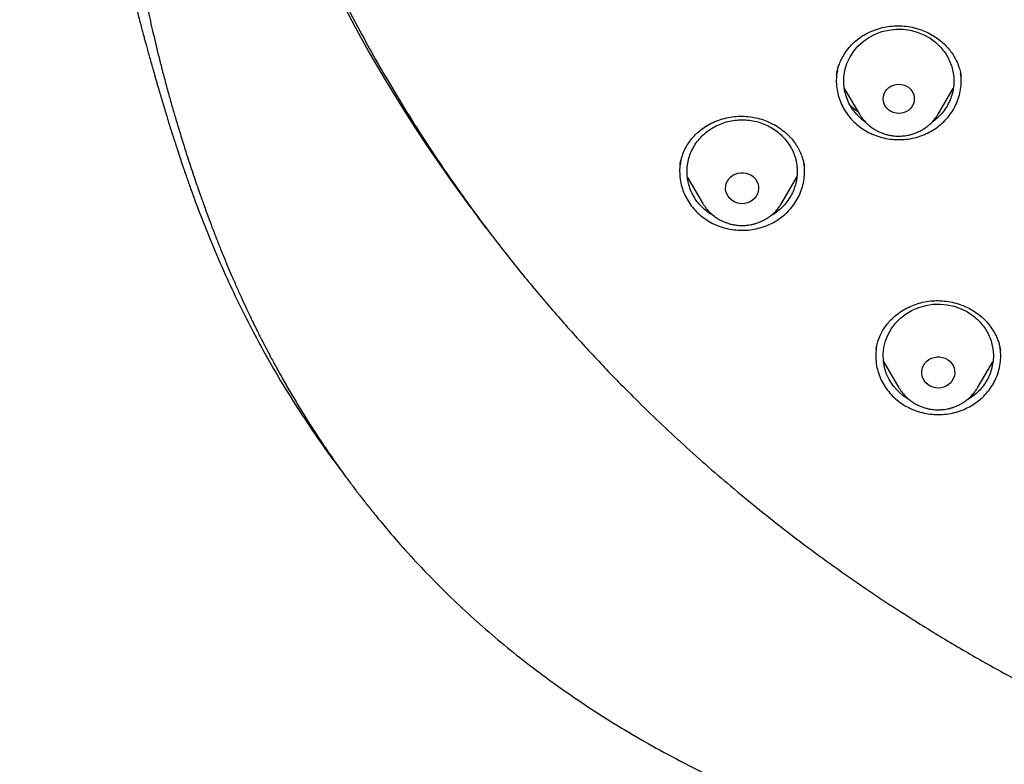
# Model space of a CAD drawing. Header units: millimetres. Extents: x 8 to 1603, y 12 to 2556.
# Tile 72 of 121: x 733 to 760, y 2121 to 2142. Entities that reach past the tile are written whole.
import ezdxf

# ---------------------------------------------------------------- set-up
doc = ezdxf.new("R2010")
doc.units = ezdxf.units.MM

msp = doc.modelspace()

# ---------------------------------------------------------------- linework, layer by layer
at = {"color": 7, "linetype": 'Continuous', "lineweight": 30}
for p, q in [((758.995, 2140.076), (758.999, 2140.054)), ((755.821, 2139.723), (756.233, 2139.024)), ((758.372, 2139.024), (758.784, 2139.722)), ((756.243, 2139.007), (756.233, 2139.024)), ((758.372, 2139.024), (758.369, 2139.018)), ((758.416, 2139.078), (758.396, 2139.064)), ((737.957, 2137.839), (737.97, 2137.798)), ((754.734, 2137.593), (754.735, 2137.586)), ((751.553, 2137.301), (751.97, 2136.592)), ((754.11, 2136.592), (754.53, 2137.305)), ((751.727, 2136.795), (751.714, 2136.807)), ((751.981, 2136.575), (751.97, 2136.592)), ((754.112, 2136.585), (754.1, 2136.577)), ((746.082, 2135.914), (745.838, 2136.235)), ((756.687, 2132.623), (756.69, 2132.639)), ((760.069, 2132.599), (760.072, 2132.583)), ((756.887, 2132.29), (757.307, 2131.577)), ((759.447, 2131.577), (759.864, 2132.286)), ((757.069, 2131.775), (757.046, 2131.796)), ((757.317, 2131.56), (757.307, 2131.577)), ((759.447, 2131.577), (759.443, 2131.571))]:
    msp.add_line(p, q, dxfattribs=at)
at = {"color": 7, "linetype": 'Continuous', "lineweight": 30, "flags": 128}
for points in [[(756.409, 2138.796), (756.298, 2138.878), (756.161, 2139.01), (756.044, 2139.158), (755.948, 2139.319), (755.876, 2139.491), (755.828, 2139.669), (755.805, 2139.852), (755.807, 2140.037), (755.836, 2140.219), (755.889, 2140.397), (755.967, 2140.566), (756.067, 2140.724), (756.189, 2140.869), (756.33, 2140.998), (756.487, 2141.108), (756.658, 2141.198), (756.841, 2141.266), (757.031, 2141.311), (757.226, 2141.332), (757.422, 2141.33), (757.616, 2141.303), (757.805, 2141.253), (757.985, 2141.18), (758.154, 2141.085), (758.308, 2140.971), (758.444, 2140.839), (758.444, 2140.839)], [(757.303, 2139.041), (757.229, 2139.047), (757.158, 2139.065), (757.091, 2139.094), (757.03, 2139.134), (756.978, 2139.183), (756.936, 2139.24), (756.905, 2139.303), (756.885, 2139.37), (756.879, 2139.439), (756.885, 2139.508), (756.905, 2139.575), (756.936, 2139.638), (756.978, 2139.695), (757.03, 2139.744), (757.091, 2139.784), (757.158, 2139.813), (757.229, 2139.831), (757.303, 2139.837), (757.376, 2139.831), (757.448, 2139.813), (757.515, 2139.784), (757.575, 2139.744), (757.627, 2139.695), (757.67, 2139.638), (757.701, 2139.575), (757.72, 2139.508), (757.726, 2139.439), (757.72, 2139.37), (757.701, 2139.303), (757.67, 2139.24), (757.627, 2139.183), (757.575, 2139.134), (757.515, 2139.094), (757.448, 2139.065), (757.376, 2139.047), (757.303, 2139.041)], [(753.04, 2136.585), (752.964, 2136.591), (752.89, 2136.609), (752.821, 2136.638), (752.757, 2136.679), (752.702, 2136.728), (752.657, 2136.786), (752.623, 2136.85), (752.6, 2136.919), (752.591, 2136.99), (752.594, 2137.061), (752.61, 2137.131), (752.638, 2137.198), (752.678, 2137.259), (752.729, 2137.313), (752.788, 2137.358), (752.855, 2137.393), (752.927, 2137.417), (753.002, 2137.429), (753.078, 2137.429), (753.154, 2137.417), (753.226, 2137.393), (753.292, 2137.358), (753.352, 2137.313), (753.402, 2137.259), (753.442, 2137.198), (753.47, 2137.131), (753.487, 2137.061), (753.49, 2136.99), (753.48, 2136.919), (753.458, 2136.85), (753.423, 2136.786), (753.378, 2136.728), (753.323, 2136.679), (753.26, 2136.638), (753.19, 2136.609), (753.116, 2136.591), (753.04, 2136.585)], [(745.838, 2136.235), (745.838, 2136.235), (745.838, 2136.235), (745.838, 2136.235), (745.838, 2136.235), (745.838, 2136.235), (745.838, 2136.236), (745.837, 2136.236), (745.837, 2136.236)], [(757.621, 2131.229), (757.585, 2131.247), (757.425, 2131.355), (757.282, 2131.481), (757.158, 2131.623), (757.054, 2131.78), (756.973, 2131.948), (756.916, 2132.124), (756.884, 2132.306), (756.878, 2132.49), (756.897, 2132.674), (756.942, 2132.853), (757.011, 2133.026), (757.103, 2133.188), (757.217, 2133.338), (757.352, 2133.473), (757.503, 2133.59), (757.67, 2133.687), (757.849, 2133.763), (758.036, 2133.817), (758.23, 2133.847), (758.426, 2133.853), (758.621, 2133.835), (758.812, 2133.793), (758.996, 2133.728), (759.169, 2133.641), (759.329, 2133.534), (759.329, 2133.534)], [(758.377, 2131.57), (758.301, 2131.576), (758.227, 2131.594), (758.157, 2131.624), (758.094, 2131.664), (758.039, 2131.713), (757.994, 2131.771), (757.959, 2131.835), (757.937, 2131.904), (757.927, 2131.975), (757.931, 2132.046), (757.947, 2132.117), (757.975, 2132.183), (758.015, 2132.244), (758.066, 2132.298), (758.125, 2132.343), (758.192, 2132.378), (758.264, 2132.402), (758.339, 2132.414), (758.415, 2132.414), (758.49, 2132.402), (758.562, 2132.378), (758.629, 2132.343), (758.688, 2132.298), (758.739, 2132.244), (758.779, 2132.183), (758.807, 2132.117), (758.823, 2132.046), (758.827, 2131.975), (758.817, 2131.904), (758.794, 2131.835), (758.76, 2131.771), (758.715, 2131.713), (758.66, 2131.664), (758.596, 2131.624), (758.527, 2131.594), (758.453, 2131.576), (758.377, 2131.57)]]:
    msp.add_lwpolyline(points, dxfattribs=at)
at = {"color": 7, "linetype": 'Continuous', "lineweight": 30}
for centre, radius, start, end in [((778.317, 2160.873), 40.765, 179.6357, 216.697), ((746.115, 2136.869), 0.601, 216.3768, 216.4876), ((779.926, 2161.851), 42.64, 216.4607, 216.9225)]:
    msp.add_arc(centre, radius, start, end, dxfattribs=at)
for points, knots in [([(782.801, 2206.652), (782.595, 2206.652), (782.196, 2206.651), (781.616, 2206.647), (781.073, 2206.64), (780.567, 2206.632), (780.102, 2206.623), (779.676, 2206.612), (779.289, 2206.602), (778.938, 2206.591), (778.606, 2206.58), (778.286, 2206.569), (777.964, 2206.556), (777.645, 2206.543), (777.324, 2206.529), (777, 2206.514), (776.387, 2206.484), (775.486, 2206.434), (774.297, 2206.355), (772.795, 2206.241), (770.984, 2206.077), (768.865, 2205.845), (767.034, 2205.61), (765.488, 2205.388), (764.225, 2205.191), (762.964, 2204.981), (761.707, 2204.752), (760.464, 2204.494), (759.237, 2204.207), (758.027, 2203.891), (756.827, 2203.539), (755.808, 2203.205), (754.964, 2202.904), (754.29, 2202.648), (753.613, 2202.375), (752.927, 2202.08), (752.291, 2201.788), (751.709, 2201.505), (751.193, 2201.241), (750.776, 2201.019), (750.459, 2200.844), (750.236, 2200.718), (750.018, 2200.592), (749.808, 2200.469), (749.621, 2200.357), (749.465, 2200.262), (749.345, 2200.189), (749.248, 2200.128), (749.154, 2200.069), (749.044, 2200), (748.908, 2199.913), (748.746, 2199.808), (748.56, 2199.685), (748.184, 2199.433), (747.642, 2199.052), (746.982, 2198.557), (746.379, 2198.074), (745.825, 2197.604), (745.294, 2197.127), (744.698, 2196.56), (744.044, 2195.891), (743.342, 2195.11), (742.675, 2194.305), (742.044, 2193.477), (741.449, 2192.628), (740.889, 2191.759), (740.364, 2190.871), (739.873, 2189.963), (739.416, 2189.039), (738.993, 2188.1), (738.603, 2187.149), (738.213, 2186.107), (737.831, 2184.972), (737.465, 2183.743), (737.139, 2182.503), (736.849, 2181.256), (736.595, 2180.004), (736.317, 2178.508), (736.025, 2176.767), (735.734, 2174.78), (735.48, 2172.741), (735.265, 2170.65), (735.093, 2168.509), (734.967, 2166.365), (734.888, 2164.218), (734.856, 2162.109), (734.867, 2160.037), (734.919, 2158.004), (735.012, 2155.972), (735.147, 2153.943), (735.324, 2151.916), (735.532, 2150), (735.764, 2148.195), (736.013, 2146.501), (736.292, 2144.812), (736.536, 2143.492), (736.725, 2142.536), (736.852, 2141.933), (736.991, 2141.312), (737.145, 2140.667), (737.288, 2140.105), (737.413, 2139.642), (737.511, 2139.291), (737.607, 2138.961), (737.693, 2138.673), (737.769, 2138.423), (737.837, 2138.211), (737.898, 2138.007), (737.94, 2137.874), (737.96, 2137.81)], [0, 0, 0, 0, 0.005855, 0.011353, 0.016497, 0.021285, 0.025718, 0.029728, 0.033397, 0.036724, 0.03971, 0.042835, 0.045834, 0.048859, 0.051908, 0.054982, 0.058082, 0.069333, 0.080646, 0.09196, 0.112162, 0.132364, 0.152567, 0.164689, 0.176816, 0.18895, 0.201086, 0.213213, 0.22512, 0.237023, 0.24892, 0.260816, 0.267695, 0.274573, 0.281484, 0.288617, 0.296013, 0.301599, 0.30724, 0.312708, 0.315218, 0.317686, 0.32011, 0.32249, 0.324721, 0.326406, 0.327759, 0.328783, 0.329724, 0.330984, 0.332537, 0.334402, 0.33658, 0.338996, 0.347527, 0.355802, 0.362985, 0.370041, 0.376994, 0.38385, 0.394142, 0.404443, 0.414732, 0.424995, 0.435224, 0.445451, 0.455687, 0.465941, 0.47622, 0.486497, 0.49676, 0.507016, 0.51988, 0.532745, 0.545612, 0.558475, 0.571324, 0.584175, 0.604388, 0.624608, 0.644827, 0.666478, 0.688122, 0.70977, 0.731418, 0.753066, 0.773566, 0.794066, 0.814566, 0.835065, 0.85556, 0.876068, 0.893301, 0.910535, 0.927768, 0.944993, 0.951054, 0.957184, 0.963574, 0.970236, 0.977171, 0.981035, 0.984698, 0.988143, 0.991371, 0.993754, 0.996, 0.998079, 1, 1, 1, 1]), ([(785.98, 2118.178), (786.238, 2118.197), (786.754, 2118.234), (787.527, 2118.305), (788.299, 2118.387), (789.173, 2118.496), (790.147, 2118.636), (791.221, 2118.815), (792.291, 2119.02), (793.258, 2119.227), (794.123, 2119.431), (794.887, 2119.624), (795.648, 2119.83), (796.514, 2120.08), (797.483, 2120.382), (798.552, 2120.743), (799.611, 2121.129), (800.597, 2121.516), (801.509, 2121.897), (802.35, 2122.268), (803.183, 2122.655), (804.042, 2123.076), (804.924, 2123.532), (805.829, 2124.025), (806.723, 2124.538), (807.605, 2125.072), (808.475, 2125.626), (809.396, 2126.242), (810.365, 2126.926), (811.376, 2127.684), (812.364, 2128.47), (813.238, 2129.207), (814.003, 2129.884), (814.665, 2130.496), (815.315, 2131.12), (815.977, 2131.784), (816.65, 2132.489), (817.33, 2133.236), (817.992, 2133.998), (818.637, 2134.776), (819.262, 2135.569), (819.915, 2136.438), (820.587, 2137.385), (821.274, 2138.414), (821.93, 2139.463), (822.495, 2140.43), (822.978, 2141.307), (823.388, 2142.09), (823.781, 2142.882), (824.172, 2143.714), (824.559, 2144.588), (824.937, 2145.504), (825.294, 2146.43), (825.628, 2147.365), (825.939, 2148.308), (826.249, 2149.33), (826.55, 2150.433), (826.836, 2151.618), (827.085, 2152.812), (827.278, 2153.9), (827.425, 2154.878), (827.536, 2155.744), (827.627, 2156.614), (827.703, 2157.521), (827.76, 2158.466), (827.795, 2159.448), (827.805, 2160.432), (827.791, 2161.418), (827.752, 2162.405), (827.685, 2163.466), (827.58, 2164.6), (827.432, 2165.808), (827.247, 2167.012), (827.046, 2168.098), (826.84, 2169.067), (826.639, 2169.919), (826.42, 2170.768), (826.172, 2171.647), (825.892, 2172.557), (825.579, 2173.494), (825.242, 2174.426), (824.882, 2175.352), (824.498, 2176.271), (824.06, 2177.252), (823.562, 2178.29), (822.997, 2179.383), (822.398, 2180.461), (821.825, 2181.424), (821.29, 2182.274), (820.801, 2183.016), (820.294, 2183.748), (819.75, 2184.501), (819.167, 2185.273), (818.541, 2186.06), (817.895, 2186.834), (817.228, 2187.596), (816.542, 2188.344), (815.784, 2189.133), (814.948, 2189.957), (814.03, 2190.813), (813.085, 2191.644), (812.205, 2192.375), (811.401, 2193.01), (810.678, 2193.558), (809.942, 2194.092), (809.163, 2194.633), (808.341, 2195.179), (807.473, 2195.728), (806.59, 2196.258), (805.693, 2196.769), (804.782, 2197.261), (803.789, 2197.77), (802.71, 2198.288), (801.542, 2198.81), (800.357, 2199.3), (799.27, 2199.716), (798.287, 2200.065), (797.412, 2200.357), (796.53, 2200.632), (795.604, 2200.901), (794.636, 2201.16), (793.624, 2201.408), (792.604, 2201.633), (791.577, 2201.837), (790.544, 2202.018), (789.428, 2202.189), (788.227, 2202.342), (786.941, 2202.472), (785.651, 2202.566), (784.479, 2202.62), (783.428, 2202.644), (782.499, 2202.647), (781.57, 2202.632), (780.602, 2202.598), (779.596, 2202.542), (778.554, 2202.46), (777.513, 2202.356), (776.472, 2202.229), (775.433, 2202.078), (774.32, 2201.892), (773.133, 2201.664), (771.874, 2201.386), (770.623, 2201.073), (769.498, 2200.76), (768.498, 2200.455), (767.62, 2200.169), (766.748, 2199.866), (765.847, 2199.533), (764.918, 2199.167), (763.963, 2198.766), (763.017, 2198.344), (762.08, 2197.9), (761.153, 2197.435), (760.168, 2196.913), (759.128, 2196.328), (758.038, 2195.674), (756.968, 2194.99), (756.016, 2194.344), (755.18, 2193.746), (754.453, 2193.203), (753.737, 2192.646), (753.004, 2192.051), (752.256, 2191.417), (751.497, 2190.742), (750.752, 2190.049), (750.025, 2189.339), (749.314, 2188.612), (748.568, 2187.812), (747.793, 2186.937), (746.995, 2185.981), (746.225, 2185.003), (745.584, 2184.136), (745.06, 2183.392), (744.643, 2182.777), (744.237, 2182.155), (743.789, 2181.441), (743.306, 2180.634), (742.794, 2179.728), (742.306, 2178.811), (741.884, 2177.967), (741.522, 2177.202), (741.213, 2176.517), (740.917, 2175.827), (740.593, 2175.032), (740.249, 2174.129), (739.893, 2173.116), (739.563, 2172.093), (739.294, 2171.172), (739.074, 2170.355), (738.897, 2169.644), (738.733, 2168.931), (738.562, 2168.118), (738.39, 2167.206), (738.227, 2166.193), (738.089, 2165.175), (737.988, 2164.247), (737.916, 2163.413), (737.866, 2162.67), (737.83, 2161.927), (737.804, 2161.076), (737.797, 2160.117), (737.818, 2159.05), (737.867, 2157.983), (737.941, 2156.982), (738.032, 2156.048), (738.137, 2155.18), (738.26, 2154.315), (738.408, 2153.415), (738.584, 2152.483), (738.791, 2151.52), (739.022, 2150.56), (739.277, 2149.604), (739.556, 2148.652), (739.882, 2147.634), (740.261, 2146.552), (740.7, 2145.409), (741.175, 2144.278), (741.637, 2143.264), (742.075, 2142.366), (742.478, 2141.58), (742.9, 2140.801), (743.357, 2139.999), (743.851, 2139.174), (744.385, 2138.329), (744.941, 2137.495), (745.519, 2136.672), (746.118, 2135.86), (746.784, 2135.001), (747.522, 2134.099), (748.34, 2133.157), (749.187, 2132.237), (749.979, 2131.424), (750.708, 2130.712), (751.366, 2130.096), (752.038, 2129.493), (752.752, 2128.877), (753.509, 2128.253), (754.311, 2127.622), (755.129, 2127.008), (755.964, 2126.411), (756.815, 2125.831), (757.746, 2125.228), (758.761, 2124.606), (759.864, 2123.971), (760.987, 2123.367), (761.977, 2122.868), (762.824, 2122.466), (763.523, 2122.147), (764.228, 2121.84), (765.034, 2121.505), (765.943, 2121.148), (766.96, 2120.775), (767.986, 2120.426), (768.927, 2120.13), (769.778, 2119.88), (770.537, 2119.671), (771.301, 2119.475), (772.179, 2119.264), (773.173, 2119.047), (774.285, 2118.832), (775.404, 2118.643), (776.41, 2118.498), (777.299, 2118.388), (778.072, 2118.305), (778.846, 2118.234), (779.363, 2118.197), (779.621, 2118.178)], [0, 0, 0, 0, 0.002808, 0.005617, 0.008429, 0.011241, 0.015184, 0.019128, 0.023081, 0.027034, 0.029895, 0.032757, 0.035622, 0.038487, 0.042593, 0.046698, 0.050814, 0.054931, 0.05829, 0.061649, 0.065014, 0.068378, 0.072162, 0.075946, 0.079729, 0.083531, 0.087333, 0.091135, 0.095809, 0.100483, 0.105172, 0.109861, 0.11322, 0.116579, 0.119944, 0.123309, 0.127092, 0.130876, 0.134659, 0.138461, 0.142264, 0.146066, 0.150739, 0.155413, 0.160102, 0.164791, 0.16815, 0.17151, 0.174874, 0.178239, 0.182023, 0.185806, 0.18959, 0.193392, 0.197194, 0.200996, 0.20567, 0.210343, 0.215033, 0.219722, 0.223081, 0.22644, 0.229805, 0.23317, 0.236953, 0.240737, 0.24452, 0.248322, 0.252125, 0.255926, 0.2606, 0.265274, 0.269963, 0.274652, 0.278011, 0.28137, 0.284735, 0.2881, 0.291883, 0.295667, 0.29945, 0.303252, 0.307055, 0.310857, 0.31553, 0.320204, 0.324893, 0.329582, 0.332941, 0.336301, 0.339665, 0.34303, 0.346814, 0.350597, 0.354381, 0.358183, 0.361985, 0.365787, 0.370461, 0.375134, 0.379824, 0.384513, 0.387872, 0.391231, 0.394596, 0.397961, 0.401744, 0.405528, 0.409311, 0.413113, 0.416916, 0.420717, 0.425391, 0.430065, 0.434754, 0.439443, 0.442802, 0.446161, 0.449526, 0.452891, 0.456674, 0.460458, 0.464242, 0.468043, 0.471846, 0.475648, 0.480321, 0.484995, 0.489684, 0.494373, 0.497732, 0.501092, 0.504456, 0.507821, 0.511605, 0.515388, 0.519172, 0.522974, 0.526776, 0.530578, 0.535252, 0.539925, 0.544615, 0.549304, 0.552663, 0.556022, 0.559387, 0.562752, 0.566535, 0.570319, 0.574102, 0.577904, 0.581707, 0.585508, 0.590182, 0.594856, 0.599545, 0.604234, 0.607593, 0.610952, 0.614317, 0.617682, 0.621465, 0.625249, 0.629033, 0.632834, 0.636637, 0.640439, 0.645112, 0.649786, 0.654475, 0.659164, 0.661973, 0.664781, 0.667593, 0.670405, 0.674349, 0.678292, 0.682245, 0.686198, 0.68906, 0.691921, 0.694786, 0.697651, 0.701757, 0.705863, 0.709979, 0.714095, 0.716903, 0.719712, 0.722524, 0.725336, 0.729279, 0.733223, 0.737176, 0.741129, 0.74399, 0.746852, 0.749717, 0.752582, 0.756688, 0.760793, 0.764909, 0.769026, 0.772385, 0.775744, 0.779109, 0.782473, 0.786257, 0.790041, 0.793824, 0.797626, 0.801428, 0.80523, 0.809904, 0.814578, 0.819267, 0.823956, 0.827315, 0.830674, 0.834039, 0.837404, 0.841187, 0.844971, 0.848754, 0.852556, 0.856359, 0.860161, 0.864834, 0.869508, 0.874197, 0.878886, 0.882245, 0.885605, 0.888969, 0.892334, 0.896118, 0.899901, 0.903685, 0.907487, 0.911289, 0.915091, 0.919765, 0.924438, 0.929128, 0.933817, 0.936625, 0.939434, 0.942245, 0.945057, 0.949001, 0.952944, 0.956897, 0.96085, 0.963712, 0.966573, 0.969439, 0.972304, 0.976409, 0.980515, 0.984631, 0.988747, 0.991559, 0.99437, 0.997185, 1, 1, 1, 1]), ([(779.34, 2136.394), (778.99, 2136.443), (778.288, 2136.542), (777.244, 2136.745), (776.206, 2136.987), (775.178, 2137.273), (774.169, 2137.596), (773.184, 2137.955), (772.222, 2138.349), (771.277, 2138.78), (770.343, 2139.25), (769.425, 2139.758), (768.526, 2140.304), (767.654, 2140.884), (766.806, 2141.497), (765.99, 2142.141), (765.208, 2142.812), (764.462, 2143.507), (763.751, 2144.229), (763.07, 2144.982), (762.42, 2145.767), (761.802, 2146.583), (761.221, 2147.426), (760.676, 2148.294), (760.174, 2149.177), (759.715, 2150.072), (759.298, 2150.976), (758.92, 2151.898), (758.579, 2152.84), (758.277, 2153.801), (758.016, 2154.776), (757.8, 2155.759), (757.626, 2156.751), (757.497, 2157.745), (757.412, 2158.737), (757.373, 2159.723), (757.377, 2160.707), (757.426, 2161.694), (757.521, 2162.685), (757.662, 2163.677), (757.849, 2164.667), (758.082, 2165.65), (758.356, 2166.618), (758.67, 2167.566), (759.022, 2168.495), (759.415, 2169.411), (759.851, 2170.318), (760.328, 2171.214), (760.845, 2172.094), (761.401, 2172.951), (761.994, 2173.788), (762.622, 2174.597), (763.281, 2175.376), (763.968, 2176.123), (764.686, 2176.839), (765.439, 2177.529), (766.227, 2178.192), (767.051, 2178.827), (767.907, 2179.43), (768.791, 2180), (769.694, 2180.531), (770.612, 2181.023), (771.544, 2181.476), (772.497, 2181.893), (773.474, 2182.277), (774.473, 2182.626), (775.491, 2182.937), (776.519, 2183.208), (777.561, 2183.438), (778.607, 2183.627), (779.655, 2183.775), (780.699, 2183.879), (781.743, 2183.943), (782.795, 2183.964), (783.853, 2183.943), (784.916, 2183.879), (785.98, 2183.771), (787.04, 2183.62), (788.086, 2183.429), (789.114, 2183.2), (790.124, 2182.933), (791.124, 2182.628), (792.117, 2182.282), (793.1, 2181.896), (794.07, 2181.47), (795.018, 2181.009), (795.947, 2180.509), (796.849, 2179.977), (797.722, 2179.412), (798.561, 2178.819), (799.37, 2178.195), (800.155, 2177.537), (800.912, 2176.843), (801.643, 2176.114), (802.342, 2175.353), (803.008, 2174.563), (803.633, 2173.753), (804.218, 2172.926), (804.763, 2172.083), (805.272, 2171.219), (805.746, 2170.329), (806.185, 2169.416), (806.585, 2168.483), (806.942, 2167.537), (807.259, 2166.577), (807.531, 2165.609), (807.759, 2164.637), (807.942, 2163.665), (808.08, 2162.69), (808.175, 2161.706), (808.225, 2160.713), (808.23, 2159.711), (808.188, 2158.707), (808.101, 2157.703), (807.97, 2156.709), (807.796, 2155.73), (807.582, 2154.764), (807.326, 2153.806), (807.027, 2152.851), (806.685, 2151.903), (806.3, 2150.965), (805.874, 2150.044), (805.408, 2149.139), (804.904, 2148.257), (804.364, 2147.401), (803.792, 2146.573), (803.185, 2145.772), (802.54, 2144.991), (801.855, 2144.233), (801.131, 2143.498), (800.371, 2142.791), (799.578, 2142.113), (798.761, 2141.471), (797.923, 2140.866), (797.065, 2140.298), (796.182, 2139.762), (795.27, 2139.256), (794.331, 2138.782), (793.368, 2138.343), (792.388, 2137.943), (791.39, 2137.582), (790.393, 2137.261), (789.721, 2137.082), (789.394, 2136.995)], [0, 0, 0, 0, 0.007111, 0.014233, 0.021378, 0.028559, 0.035735, 0.042744, 0.049754, 0.056777, 0.063826, 0.071, 0.07815, 0.085287, 0.092425, 0.099606, 0.106655, 0.113671, 0.120666, 0.127652, 0.134763, 0.141884, 0.149029, 0.156211, 0.163388, 0.170396, 0.177406, 0.18443, 0.191479, 0.198653, 0.205803, 0.21294, 0.220078, 0.227259, 0.234309, 0.241325, 0.248319, 0.255305, 0.262416, 0.269538, 0.276683, 0.283864, 0.291041, 0.29805, 0.30506, 0.312083, 0.319132, 0.326306, 0.333456, 0.340594, 0.347731, 0.354912, 0.361962, 0.368978, 0.375972, 0.382958, 0.390069, 0.397191, 0.404336, 0.411517, 0.418694, 0.425703, 0.432713, 0.439736, 0.446785, 0.453959, 0.461109, 0.468246, 0.475384, 0.482565, 0.489615, 0.49663, 0.503625, 0.510611, 0.517722, 0.524844, 0.531989, 0.53917, 0.546347, 0.553355, 0.560365, 0.567389, 0.574438, 0.581612, 0.588762, 0.595899, 0.603037, 0.610218, 0.617267, 0.624283, 0.631278, 0.638264, 0.645375, 0.652496, 0.659641, 0.666823, 0.674, 0.681008, 0.688018, 0.695042, 0.702091, 0.709265, 0.716414, 0.723552, 0.73069, 0.737871, 0.74492, 0.751936, 0.758931, 0.765917, 0.773028, 0.780149, 0.787294, 0.794476, 0.801653, 0.808662, 0.815672, 0.822695, 0.829744, 0.836918, 0.844068, 0.851206, 0.858343, 0.865524, 0.872574, 0.87959, 0.886584, 0.89357, 0.900681, 0.907803, 0.914948, 0.922129, 0.929306, 0.936315, 0.943325, 0.950348, 0.957396, 0.964571, 0.971721, 0.978858, 0.985995, 0.993177, 1, 1, 1, 1]), ([(733.382, 2166.29), (733.383, 2166.251), (733.385, 2166.171), (733.389, 2166.05), (733.393, 2165.935), (733.396, 2165.834), (733.399, 2165.743), (733.402, 2165.656), (733.405, 2165.558), (733.409, 2165.445), (733.414, 2165.325), (733.418, 2165.215), (733.421, 2165.129), (733.424, 2165.052), (733.428, 2164.952), (733.433, 2164.817), (733.439, 2164.665), (733.445, 2164.524), (733.451, 2164.392), (733.457, 2164.249), (733.465, 2164.093), (733.472, 2163.943), (733.478, 2163.799), (733.486, 2163.644), (733.495, 2163.467), (733.504, 2163.284), (733.514, 2163.108), (733.523, 2162.94), (733.532, 2162.782), (733.541, 2162.628), (733.55, 2162.469), (733.56, 2162.302), (733.57, 2162.133), (733.58, 2161.974), (733.59, 2161.824), (733.6, 2161.66), (733.612, 2161.477), (733.625, 2161.293), (733.637, 2161.124), (733.648, 2160.957), (733.661, 2160.785), (733.672, 2160.632), (733.68, 2160.518), (733.687, 2160.423), (733.695, 2160.321), (733.704, 2160.208), (733.713, 2160.096), (733.721, 2159.988), (733.73, 2159.875), (733.741, 2159.742), (733.754, 2159.577), (733.769, 2159.394), (733.786, 2159.201), (733.801, 2159.02), (733.816, 2158.846), (733.832, 2158.669), (733.849, 2158.483), (733.867, 2158.287), (733.884, 2158.102), (733.9, 2157.938), (733.915, 2157.779), (733.931, 2157.611), (733.948, 2157.441), (733.962, 2157.304), (733.973, 2157.196), (733.983, 2157.099), (733.994, 2156.988), (734.006, 2156.876), (734.017, 2156.772), (734.026, 2156.686), (734.034, 2156.605), (734.044, 2156.51), (734.057, 2156.393), (734.071, 2156.267), (734.084, 2156.149), (734.095, 2156.046), (734.112, 2155.889), (734.138, 2155.663), (734.17, 2155.386), (734.202, 2155.111), (734.233, 2154.851), (734.268, 2154.566), (734.298, 2154.323), (734.323, 2154.132), (734.338, 2154.009), (734.354, 2153.884), (734.372, 2153.745), (734.39, 2153.608), (734.405, 2153.493), (734.417, 2153.404), (734.428, 2153.32), (734.442, 2153.221), (734.457, 2153.108), (734.472, 2152.995), (734.486, 2152.895), (734.498, 2152.804), (734.514, 2152.694), (734.533, 2152.553), (734.558, 2152.381), (734.582, 2152.207), (734.605, 2152.047), (734.627, 2151.896), (734.649, 2151.746), (734.672, 2151.591), (734.699, 2151.407), (734.732, 2151.189), (734.768, 2150.958), (734.803, 2150.727), (734.837, 2150.509), (734.87, 2150.305), (734.899, 2150.124), (734.926, 2149.954), (734.954, 2149.785), (734.98, 2149.626), (735.004, 2149.48), (735.028, 2149.335), (735.052, 2149.196), (735.075, 2149.06), (735.099, 2148.918), (735.126, 2148.761), (735.154, 2148.598), (735.181, 2148.446), (735.205, 2148.309), (735.229, 2148.174), (735.252, 2148.043), (735.275, 2147.916), (735.294, 2147.808), (735.31, 2147.72), (735.323, 2147.648), (735.337, 2147.575), (735.353, 2147.487), (735.373, 2147.38), (735.396, 2147.252), (735.42, 2147.122), (735.446, 2146.984), (735.473, 2146.841), (735.503, 2146.683), (735.534, 2146.52), (735.564, 2146.367), (735.59, 2146.235), (735.613, 2146.117), (735.635, 2146.003), (735.658, 2145.887), (735.679, 2145.779), (735.699, 2145.681), (735.72, 2145.576), (735.745, 2145.449), (735.772, 2145.317), (735.798, 2145.194), (735.82, 2145.089), (735.84, 2144.991), (735.862, 2144.886), (735.886, 2144.775), (735.911, 2144.658), (735.936, 2144.542), (735.96, 2144.43), (735.982, 2144.33), (736, 2144.249), (736.018, 2144.166), (736.039, 2144.07), (736.068, 2143.943), (736.102, 2143.789), (736.142, 2143.618), (736.18, 2143.451), (736.212, 2143.315), (736.236, 2143.214), (736.256, 2143.127), (736.275, 2143.046), (736.298, 2142.95), (736.326, 2142.837), (736.356, 2142.712), (736.386, 2142.587), (736.414, 2142.473), (736.442, 2142.363), (736.469, 2142.253), (736.5, 2142.132), (736.534, 2141.997), (736.574, 2141.841), (736.619, 2141.668), (736.664, 2141.495), (736.705, 2141.34), (736.741, 2141.206), (736.773, 2141.087), (736.805, 2140.969), (736.841, 2140.837), (736.882, 2140.685), (736.929, 2140.518), (736.975, 2140.353), (737.018, 2140.204), (737.054, 2140.076), (737.087, 2139.963), (737.118, 2139.856), (737.151, 2139.743), (737.189, 2139.613), (737.235, 2139.458), (737.287, 2139.282), (737.342, 2139.103), (737.391, 2138.941), (737.452, 2138.744), (737.501, 2138.588), (737.541, 2138.462), (737.558, 2138.407), (737.581, 2138.335), (737.612, 2138.238), (737.641, 2138.149), (737.659, 2138.093), (737.664, 2138.077)], [0, 0, 0, 0, 0.004003, 0.008043, 0.011554, 0.014725, 0.017589, 0.02026, 0.023344, 0.027134, 0.031396, 0.035047, 0.037796, 0.039836, 0.042514, 0.047513, 0.053003, 0.057421, 0.061202, 0.065884, 0.071451, 0.076445, 0.080501, 0.085477, 0.091643, 0.097723, 0.103368, 0.108868, 0.114092, 0.118897, 0.123938, 0.129639, 0.135219, 0.14049, 0.145174, 0.149886, 0.156551, 0.163107, 0.167916, 0.173081, 0.179465, 0.184725, 0.188102, 0.190665, 0.194035, 0.198074, 0.201802, 0.20503, 0.208662, 0.212913, 0.218042, 0.22485, 0.230927, 0.236963, 0.242621, 0.248014, 0.254356, 0.260982, 0.267263, 0.272524, 0.277145, 0.282955, 0.289048, 0.293861, 0.296513, 0.299675, 0.303379, 0.307429, 0.310811, 0.313628, 0.315821, 0.318879, 0.322949, 0.327428, 0.331297, 0.334538, 0.337666, 0.346759, 0.356878, 0.365055, 0.373896, 0.382628, 0.393305, 0.397912, 0.401568, 0.405528, 0.410311, 0.415334, 0.419106, 0.421689, 0.424173, 0.427478, 0.431525, 0.435353, 0.438673, 0.441494, 0.44437, 0.449624, 0.455489, 0.46148, 0.466919, 0.47145, 0.476453, 0.481877, 0.486882, 0.494806, 0.503572, 0.509956, 0.517775, 0.525363, 0.530387, 0.535857, 0.542293, 0.547324, 0.55178, 0.556881, 0.561781, 0.565772, 0.570439, 0.576009, 0.581525, 0.586736, 0.591254, 0.595326, 0.600306, 0.604347, 0.608129, 0.611092, 0.613238, 0.615387, 0.618355, 0.622143, 0.626185, 0.631166, 0.635264, 0.640018, 0.645635, 0.651172, 0.656391, 0.661075, 0.664472, 0.66834, 0.672637, 0.676351, 0.67952, 0.683482, 0.68849, 0.694295, 0.699002, 0.702997, 0.706719, 0.710644, 0.715489, 0.719865, 0.724545, 0.729331, 0.733349, 0.736491, 0.739141, 0.743361, 0.748032, 0.754608, 0.761999, 0.768666, 0.774122, 0.778746, 0.781807, 0.784887, 0.788768, 0.793606, 0.798916, 0.804257, 0.809137, 0.813063, 0.818011, 0.822885, 0.828302, 0.834888, 0.842565, 0.850242, 0.856786, 0.862354, 0.867306, 0.872084, 0.877514, 0.884253, 0.891666, 0.899156, 0.905731, 0.911126, 0.915863, 0.920504, 0.925243, 0.930641, 0.937706, 0.945724, 0.953964, 0.961575, 0.967432, 0.980382, 0.98257, 0.984857, 0.988069, 0.992443, 0.997978, 1, 1, 1, 1]), ([(755.611, 2140.092), (755.615, 2140.118), (755.624, 2140.175), (755.647, 2140.275), (755.685, 2140.389), (755.746, 2140.527), (755.832, 2140.678), (755.949, 2140.836), (756.09, 2140.982), (756.255, 2141.114), (756.44, 2141.226), (756.642, 2141.315), (756.853, 2141.379), (757.07, 2141.418), (757.29, 2141.431), (757.507, 2141.417), (757.72, 2141.378), (757.925, 2141.315), (758.121, 2141.23), (758.307, 2141.121), (758.464, 2141.001), (758.595, 2140.877), (758.701, 2140.753), (758.793, 2140.621), (758.875, 2140.472), (758.938, 2140.319), (758.98, 2140.172), (758.994, 2140.087), (759.001, 2140.048)], [0, 0, 0, 0, 0.020991, 0.044968, 0.07219, 0.102081, 0.143068, 0.185168, 0.228347, 0.272619, 0.317972, 0.363356, 0.408381, 0.453048, 0.497386, 0.541443, 0.584911, 0.627949, 0.671404, 0.715408, 0.760019, 0.793938, 0.828221, 0.862721, 0.896733, 0.937067, 0.971428, 1, 1, 1, 1]), ([(758.444, 2140.839), (758.485, 2140.791), (758.566, 2140.694), (758.661, 2140.532), (758.734, 2140.36), (758.782, 2140.181), (758.805, 2139.997), (758.802, 2139.812), (758.774, 2139.629), (758.72, 2139.451), (758.642, 2139.282), (758.542, 2139.123), (758.419, 2138.978), (758.304, 2138.869), (758.224, 2138.815), (758.198, 2138.797)], [0, 0, 0, 0, 0.080039, 0.160078, 0.240118, 0.320157, 0.400196, 0.480235, 0.560274, 0.640314, 0.720353, 0.800392, 0.880431, 0.96047, 1, 1, 1, 1]), ([(755.631, 2140.199), (755.622, 2140.15), (755.601, 2140.032), (755.601, 2139.843), (755.626, 2139.635), (755.681, 2139.431), (755.763, 2139.237), (755.872, 2139.054), (756.005, 2138.886), (756.161, 2138.735), (756.335, 2138.605), (756.527, 2138.498), (756.732, 2138.415), (756.946, 2138.358), (757.167, 2138.328), (757.39, 2138.325), (757.611, 2138.349), (757.828, 2138.4), (758.035, 2138.478), (758.23, 2138.58), (758.408, 2138.705), (758.568, 2138.851), (758.707, 2139.016), (758.821, 2139.196), (758.909, 2139.388), (758.97, 2139.59), (759.001, 2139.797), (759.007, 2139.98), (758.991, 2140.092), (758.984, 2140.135)], [0, 0, 0, 0, 0.026984, 0.064961, 0.102939, 0.140917, 0.178894, 0.216872, 0.25485, 0.292828, 0.330805, 0.368783, 0.406761, 0.444739, 0.482716, 0.520694, 0.558672, 0.596649, 0.634627, 0.672605, 0.710583, 0.74856, 0.786538, 0.824516, 0.862493, 0.900471, 0.938449, 0.976427, 1, 1, 1, 1]), ([(756.197, 2139.084), (756.167, 2139.105), (756.086, 2139.161), (756.02, 2139.227), (755.978, 2139.268)], [0, 0, 0, 0, 0.37784, 1, 1, 1, 1]), ([(751.35, 2137.641), (751.356, 2137.672), (751.366, 2137.737), (751.394, 2137.845), (751.435, 2137.962), (751.498, 2138.099), (751.586, 2138.246), (751.705, 2138.399), (751.847, 2138.542), (752.012, 2138.669), (752.198, 2138.777), (752.4, 2138.863), (752.61, 2138.924), (752.826, 2138.959), (753.043, 2138.97), (753.258, 2138.955), (753.467, 2138.915), (753.669, 2138.851), (753.864, 2138.765), (754.049, 2138.656), (754.207, 2138.535), (754.337, 2138.409), (754.444, 2138.284), (754.536, 2138.149), (754.611, 2138.01), (754.666, 2137.879), (754.702, 2137.763), (754.725, 2137.666), (754.733, 2137.611), (754.738, 2137.585)], [0, 0, 0, 0, 0.024344, 0.050415, 0.078394, 0.108058, 0.148624, 0.190266, 0.232999, 0.276879, 0.321928, 0.36712, 0.411929, 0.456286, 0.50014, 0.543497, 0.586378, 0.628962, 0.672154, 0.716124, 0.760899, 0.795064, 0.829712, 0.864628, 0.899428, 0.930745, 0.957876, 0.980916, 1, 1, 1, 1]), ([(752.28, 2136.247), (752.242, 2136.268), (752.147, 2136.321), (752.012, 2136.428), (751.877, 2136.562), (751.763, 2136.713), (751.67, 2136.876), (751.601, 2137.049), (751.556, 2137.229), (751.537, 2137.413), (751.543, 2137.598), (751.575, 2137.78), (751.632, 2137.957), (751.714, 2138.125), (751.817, 2138.282), (751.942, 2138.425), (752.086, 2138.552), (752.246, 2138.659), (752.419, 2138.747), (752.603, 2138.812), (752.795, 2138.854), (752.991, 2138.872), (753.188, 2138.866), (753.382, 2138.836), (753.57, 2138.782), (753.749, 2138.706), (753.916, 2138.608), (754.069, 2138.491), (754.156, 2138.399), (754.2, 2138.353)], [0, 0, 0, 0, 0.025559, 0.063037, 0.100516, 0.137994, 0.175473, 0.212951, 0.25043, 0.287908, 0.325387, 0.362865, 0.400344, 0.437822, 0.475301, 0.512779, 0.550258, 0.587736, 0.625215, 0.662693, 0.700172, 0.73765, 0.775129, 0.812607, 0.850086, 0.887564, 0.925043, 0.962521, 1, 1, 1, 1]), ([(756.244, 2139.007), (756.258, 2138.985), (756.29, 2138.932), (756.352, 2138.855), (756.426, 2138.775), (756.508, 2138.702), (756.596, 2138.637), (756.69, 2138.579), (756.787, 2138.531), (756.886, 2138.492), (756.983, 2138.463), (757.069, 2138.444), (757.146, 2138.433), (757.221, 2138.425), (757.274, 2138.424), (757.303, 2138.424)], [0, 0, 0, 0, 0.062036, 0.149083, 0.236153, 0.323182, 0.410064, 0.496621, 0.582517, 0.667048, 0.748388, 0.822228, 0.87435, 0.931877, 1, 1, 1, 1]), ([(757.303, 2138.424), (757.343, 2138.425), (757.399, 2138.426), (757.482, 2138.436), (757.554, 2138.448), (757.638, 2138.467), (757.724, 2138.494), (757.813, 2138.529), (757.902, 2138.572), (757.989, 2138.623), (758.073, 2138.683), (758.153, 2138.75), (758.228, 2138.825), (758.296, 2138.908), (758.343, 2138.972), (758.364, 2139.011), (758.368, 2139.018)], [0, 0, 0, 0, 0.093473, 0.13194, 0.195753, 0.262198, 0.33362, 0.408306, 0.48556, 0.564831, 0.645729, 0.727968, 0.81134, 0.895693, 0.980919, 1, 1, 1, 1]), ([(754.2, 2138.353), (754.239, 2138.304), (754.319, 2138.206), (754.41, 2138.042), (754.48, 2137.869), (754.524, 2137.689), (754.544, 2137.505), (754.537, 2137.321), (754.505, 2137.138), (754.448, 2136.961), (754.367, 2136.793), (754.263, 2136.636), (754.138, 2136.492), (753.994, 2136.368), (753.88, 2136.285), (753.811, 2136.251), (753.8, 2136.246)], [0, 0, 0, 0, 0.0758437, 0.1516874, 0.2275312, 0.3033749, 0.3792186, 0.4550623, 0.530906, 0.6067497, 0.6825935, 0.7584372, 0.8342809, 0.9101246, 0.9859683, 1, 1, 1, 1]), ([(737.668, 2138.079), (737.715, 2137.926), (737.778, 2137.72), (737.852, 2137.516), (737.871, 2137.463)], [0, 0, 0, 0, 0.737157, 1, 1, 1, 1]), ([(737.966, 2137.796), (738.023, 2137.625), (738.132, 2137.297), (738.244, 2136.974), (738.298, 2136.819)], [0, 0, 0, 0, 0.521207, 1, 1, 1, 1]), ([(751.371, 2137.747), (751.363, 2137.703), (751.34, 2137.591), (751.337, 2137.407), (751.358, 2137.198), (751.409, 2136.994), (751.487, 2136.798), (751.592, 2136.613), (751.722, 2136.443), (751.875, 2136.29), (752.047, 2136.157), (752.236, 2136.046), (752.44, 2135.96), (752.653, 2135.899), (752.873, 2135.865), (753.096, 2135.858), (753.318, 2135.878), (753.535, 2135.926), (753.744, 2136), (753.94, 2136.099), (754.122, 2136.221), (754.284, 2136.364), (754.426, 2136.526), (754.544, 2136.704), (754.636, 2136.895), (754.701, 2137.095), (754.736, 2137.302), (754.746, 2137.495), (754.73, 2137.616), (754.723, 2137.668)], [0, 0, 0, 0, 0.024148, 0.062036, 0.099925, 0.137813, 0.175702, 0.213591, 0.251479, 0.289368, 0.327257, 0.365145, 0.403034, 0.440923, 0.478811, 0.5167, 0.554589, 0.592477, 0.630366, 0.668255, 0.706143, 0.744032, 0.781921, 0.819809, 0.857698, 0.895586, 0.933475, 0.971364, 1, 1, 1, 1]), ([(737.871, 2137.458), (737.883, 2137.421), (737.931, 2137.28), (738.022, 2137.026), (738.146, 2136.683), (738.351, 2136.141), (738.638, 2135.424), (739.003, 2134.588), (739.367, 2133.817), (739.727, 2133.108), (740.097, 2132.426), (740.517, 2131.701), (740.996, 2130.931), (741.546, 2130.123), (741.923, 2129.592), (742.124, 2129.335), (742.125, 2129.334)], [0, 0, 0, 0, 0.012847, 0.04862, 0.088394, 0.13217, 0.238417, 0.341315, 0.43037, 0.516799, 0.600607, 0.682986, 0.78928, 0.894783, 0.999486, 1, 1, 1, 1]), ([(738.299, 2136.816), (738.317, 2136.764), (738.359, 2136.646), (738.43, 2136.448), (738.516, 2136.211), (738.62, 2135.934), (738.736, 2135.634), (738.862, 2135.315), (738.996, 2134.988), (739.135, 2134.66), (739.272, 2134.345), (739.401, 2134.057), (739.521, 2133.796), (739.63, 2133.564), (739.728, 2133.362), (739.811, 2133.192), (739.885, 2133.044), (739.957, 2132.901), (740.054, 2132.712), (740.182, 2132.467), (740.345, 2132.164), (740.53, 2131.83), (740.737, 2131.47), (740.962, 2131.092), (741.188, 2130.725), (741.413, 2130.374), (741.634, 2130.038), (741.865, 2129.7), (742.068, 2129.412), (742.234, 2129.184), (742.351, 2129.025), (742.448, 2128.895), (742.525, 2128.793), (742.587, 2128.712), (742.645, 2128.636), (742.711, 2128.55), (742.794, 2128.445), (742.893, 2128.319), (743.011, 2128.173), (743.144, 2128.009), (743.41, 2127.688), (743.816, 2127.218), (744.374, 2126.612), (744.963, 2126.014), (745.581, 2125.428), (746.227, 2124.856), (746.905, 2124.297), (747.616, 2123.751), (748.361, 2123.218), (749.141, 2122.699), (749.958, 2122.194), (750.813, 2121.707), (751.736, 2121.221), (752.713, 2120.749), (753.729, 2120.304), (754.735, 2119.903), (755.727, 2119.543), (756.705, 2119.219), (757.629, 2118.939), (758.502, 2118.696), (759.322, 2118.485), (760.029, 2118.316), (760.639, 2118.178), (761.169, 2118.064), (761.736, 2117.949), (762.357, 2117.83), (763.032, 2117.708), (763.762, 2117.583), (764.531, 2117.457), (765.342, 2117.33), (766.196, 2117.204), (767.073, 2117.082), (767.973, 2116.964), (768.893, 2116.852), (769.851, 2116.743), (770.847, 2116.638), (771.881, 2116.538), (772.953, 2116.445), (774.062, 2116.358), (775.21, 2116.279), (776.397, 2116.208), (777.615, 2116.148), (778.863, 2116.1), (780.142, 2116.064), (781.459, 2116.04), (782.35, 2116.037), (782.801, 2116.036)], [0, 0, 0, 0, 0.003104, 0.007018, 0.011786, 0.017433, 0.023975, 0.030332, 0.037369, 0.044582, 0.051192, 0.057458, 0.063046, 0.067945, 0.072424, 0.076106, 0.07902, 0.081998, 0.085435, 0.091363, 0.098031, 0.105393, 0.113448, 0.122, 0.130786, 0.138348, 0.146075, 0.153968, 0.161956, 0.166414, 0.170206, 0.173329, 0.175784, 0.17757, 0.179211, 0.181268, 0.183841, 0.18693, 0.190538, 0.194665, 0.199104, 0.214599, 0.230429, 0.246536, 0.262847, 0.279315, 0.296064, 0.313143, 0.330571, 0.348368, 0.36657, 0.385219, 0.40427, 0.42574, 0.446693, 0.467067, 0.486913, 0.506262, 0.525138, 0.541371, 0.557263, 0.572825, 0.582301, 0.592464, 0.603318, 0.614849, 0.628015, 0.641867, 0.656463, 0.671839, 0.687992, 0.704921, 0.721594, 0.738957, 0.75701, 0.775754, 0.795188, 0.815315, 0.83614, 0.85767, 0.879909, 0.902859, 0.926097, 0.950029, 0.974661, 1, 1, 1, 1]), ([(745.551, 2136.635), (745.566, 2136.61), (745.592, 2136.567), (745.62, 2136.528), (745.631, 2136.512)], [0, 0, 0, 0, 0.593862, 1, 1, 1, 1]), ([(751.982, 2136.575), (751.995, 2136.553), (752.028, 2136.5), (752.089, 2136.423), (752.164, 2136.343), (752.246, 2136.27), (752.334, 2136.205), (752.427, 2136.148), (752.524, 2136.1), (752.623, 2136.061), (752.72, 2136.032), (752.806, 2136.013), (752.883, 2136.001), (752.958, 2135.994), (753.011, 2135.993), (753.04, 2135.992)], [0, 0, 0, 0, 0.06115, 0.148279, 0.235431, 0.322542, 0.409507, 0.496145, 0.582122, 0.666733, 0.74815, 0.82206, 0.874231, 0.931813, 1, 1, 1, 1]), ([(753.04, 2135.992), (753.08, 2135.993), (753.137, 2135.995), (753.22, 2136.004), (753.291, 2136.016), (753.375, 2136.036), (753.462, 2136.063), (753.551, 2136.098), (753.639, 2136.141), (753.726, 2136.192), (753.811, 2136.252), (753.891, 2136.319), (753.966, 2136.394), (754.033, 2136.476), (754.081, 2136.541), (754.102, 2136.58), (754.106, 2136.587)], [0, 0, 0, 0, 0.093401, 0.131838, 0.195602, 0.261996, 0.333363, 0.407992, 0.485187, 0.564398, 0.645233, 0.727409, 0.810716, 0.895005, 0.980166, 1, 1, 1, 1]), ([(745.838, 2136.235), (745.858, 2136.209), (745.882, 2136.178), (745.901, 2136.159), (745.904, 2136.156)], [0, 0, 0, 0, 0.855726, 1, 1, 1, 1]), ([(756.687, 2132.619), (756.693, 2132.654), (756.706, 2132.734), (756.746, 2132.877), (756.808, 2133.029), (756.891, 2133.177), (756.983, 2133.308), (757.088, 2133.428), (757.218, 2133.549), (757.375, 2133.664), (757.56, 2133.768), (757.754, 2133.849), (757.957, 2133.907), (758.166, 2133.942), (758.38, 2133.951), (758.597, 2133.935), (758.813, 2133.894), (759.024, 2133.828), (759.226, 2133.737), (759.413, 2133.623), (759.579, 2133.49), (759.722, 2133.343), (759.841, 2133.185), (759.929, 2133.035), (759.991, 2132.897), (760.032, 2132.78), (760.058, 2132.673), (760.069, 2132.61), (760.074, 2132.58)], [0, 0, 0, 0, 0.0271332, 0.0611146, 0.1021565, 0.1368624, 0.1715229, 0.2058018, 0.2397228, 0.2843918, 0.3284031, 0.3716919, 0.4143786, 0.4573237, 0.5006692, 0.5444441, 0.588689, 0.6334184, 0.67865, 0.7239486, 0.7682874, 0.8113149, 0.8530916, 0.8936649, 0.9232522, 0.9509431, 0.9764625, 1, 1, 1, 1]), ([(759.329, 2133.534), (759.378, 2133.493), (759.476, 2133.411), (759.599, 2133.267), (759.704, 2133.111), (759.785, 2132.942), (759.842, 2132.765), (759.874, 2132.583), (759.88, 2132.398), (759.861, 2132.214), (759.816, 2132.034), (759.747, 2131.861), (759.654, 2131.698), (759.54, 2131.547), (759.405, 2131.413), (759.273, 2131.308), (759.18, 2131.256), (759.145, 2131.236)], [0, 0, 0, 0, 0.0683222, 0.1366444, 0.2049666, 0.2732888, 0.3416109, 0.4099331, 0.4782553, 0.5465775, 0.6148997, 0.6832219, 0.7515441, 0.8198663, 0.8881884, 0.9565106, 1, 1, 1, 1]), ([(756.696, 2132.674), (756.689, 2132.615), (756.672, 2132.487), (756.681, 2132.287), (756.716, 2132.08), (756.781, 2131.88), (756.873, 2131.689), (756.991, 2131.511), (757.133, 2131.349), (757.295, 2131.206), (757.477, 2131.084), (757.673, 2130.985), (757.882, 2130.911), (758.099, 2130.863), (758.321, 2130.843), (758.544, 2130.85), (758.764, 2130.884), (758.977, 2130.945), (759.181, 2131.031), (759.37, 2131.142), (759.542, 2131.275), (759.695, 2131.428), (759.825, 2131.598), (759.93, 2131.783), (760.008, 2131.979), (760.059, 2132.183), (760.08, 2132.392), (760.078, 2132.557), (760.061, 2132.649), (760.056, 2132.674)], [0, 0, 0, 0, 0.032584, 0.070741, 0.108898, 0.147054, 0.185211, 0.223368, 0.261525, 0.299681, 0.337838, 0.375995, 0.414152, 0.452308, 0.490465, 0.528622, 0.566778, 0.604935, 0.643092, 0.681249, 0.719405, 0.757562, 0.795719, 0.833876, 0.872032, 0.910189, 0.948346, 0.986502, 1, 1, 1, 1]), ([(757.319, 2131.56), (757.332, 2131.538), (757.365, 2131.486), (757.426, 2131.408), (757.501, 2131.328), (757.582, 2131.255), (757.671, 2131.19), (757.764, 2131.133), (757.861, 2131.085), (757.96, 2131.046), (758.057, 2131.017), (758.143, 2130.998), (758.22, 2130.986), (758.295, 2130.979), (758.348, 2130.978), (758.377, 2130.977)], [0, 0, 0, 0, 0.061392, 0.148499, 0.235628, 0.322717, 0.409659, 0.496275, 0.58223, 0.666819, 0.748215, 0.822106, 0.874264, 0.931831, 1, 1, 1, 1]), ([(758.377, 2130.977), (758.417, 2130.978), (758.473, 2130.98), (758.557, 2130.989), (758.628, 2131.001), (758.712, 2131.021), (758.799, 2131.048), (758.887, 2131.083), (758.976, 2131.126), (759.063, 2131.177), (759.147, 2131.237), (759.227, 2131.304), (759.302, 2131.379), (759.37, 2131.461), (759.417, 2131.526), (759.438, 2131.564), (759.442, 2131.571)], [0, 0, 0, 0, 0.0935351, 0.1320273, 0.1958827, 0.2623719, 0.3338415, 0.408577, 0.485883, 0.565207, 0.6461582, 0.7284518, 0.8118789, 0.8962881, 0.9815715, 1, 1, 1, 1])]:
    msp.add_open_spline(points, degree=3, knots=knots, dxfattribs=at)

doc.saveas('drawing.dxf')
